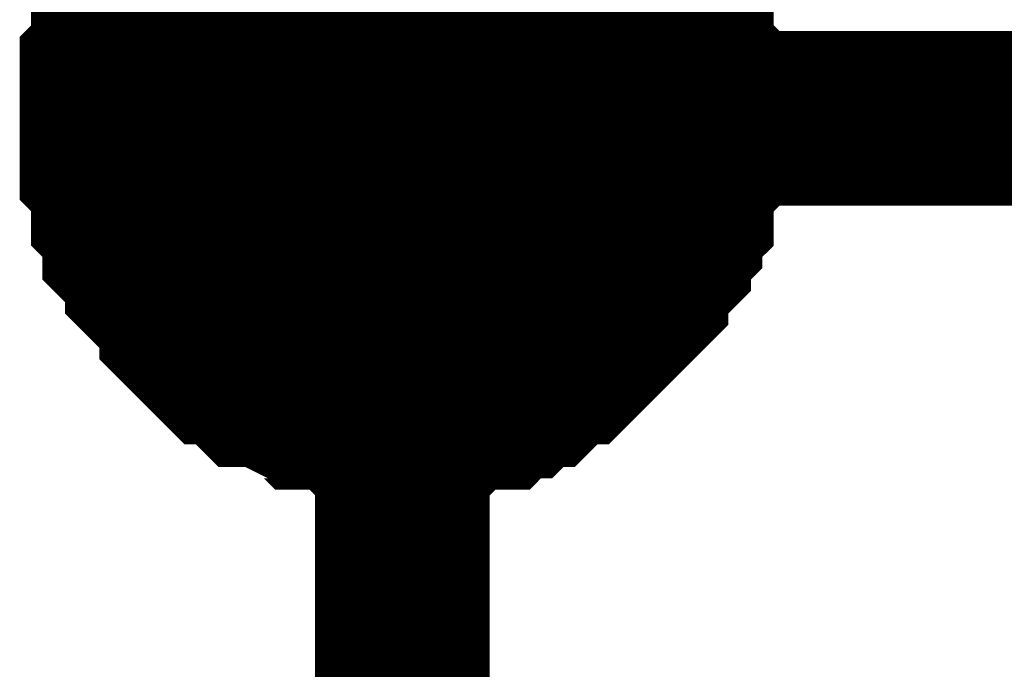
# Model space of a CAD drawing. Header units: inches. Extents: x 0 to 292, y 0 to 193.
# Tile 85 of 155: x 113.21 to 114.9, y 149.16 to 150.27. Entities that reach past the tile are written whole.
import ezdxf

# ---------------------------------------------------------------- set-up
doc = ezdxf.new("R2010")
doc.units = ezdxf.units.IN
doc.layers.add('Sheet', color=255, linetype='Continuous')

msp = doc.modelspace()

# ---------------------------------------------------------------- linework, layer by layer
at = {"layer": 'Sheet'}
for points in [[(113.8629, 144.819, 0.2997, 0.2997, 0), (113.8629, 150.1011, 0.2997, 0.2997, 0), (113.8629, 156.0848, 0.2997, 0.2997, 0), (133.0933, 156.0848, 0.2997, 0.2997, 0)], [(113.3563, 150.1011, 0.2997, 0.2997, 0), (113.3563, 150.1206, 0.2997, 0.2997, 0), (113.3563, 150.1595, 0.2997, 0.2997, 0), (113.3563, 150.179, 0.2997, 0.2997, 0), (113.3758, 150.1985, 0.2997, 0.2997, 0), (113.3758, 150.2375, 0.2997, 0.2997, 0), (113.3758, 150.257, 0.2997, 0.2997, 0), (113.3953, 150.2765, 0.2997, 0.2997, 0), (113.3953, 150.296, 0.2997, 0.2997, 0), (113.3953, 150.335, 0.2997, 0.2997, 0), (113.4148, 150.3545, 0.2997, 0.2997, 0), (113.4342, 150.3739, 0.2997, 0.2997, 0), (113.4342, 150.3934, 0.2997, 0.2997, 0), (113.4537, 150.4129, 0.2997, 0.2997, 0), (113.4732, 150.4324, 0.2997, 0.2997, 0)], [(113.3563, 150.1011, 0.2997, 0.2997, 0), (113.3563, 150.1206, 0.2997, 0.2997, 0), (113.3563, 150.1595, 0.2997, 0.2997, 0), (113.3563, 150.179, 0.2997, 0.2997, 0), (113.3758, 150.1985, 0.2997, 0.2997, 0), (113.3758, 150.2375, 0.2997, 0.2997, 0), (113.3758, 150.257, 0.2997, 0.2997, 0), (113.3953, 150.2765, 0.2997, 0.2997, 0), (113.3953, 150.296, 0.2997, 0.2997, 0), (113.3953, 150.335, 0.2997, 0.2997, 0), (113.4148, 150.3545, 0.2997, 0.2997, 0), (113.4342, 150.3739, 0.2997, 0.2997, 0), (113.4342, 150.3934, 0.2997, 0.2997, 0), (113.4537, 150.4129, 0.2997, 0.2997, 0), (113.4732, 150.4324, 0.2997, 0.2997, 0)], [(113.3563, 150.1011, 0.2997, 0.2997, 0), (113.3563, 150.1206, 0.2997, 0.2997, 0), (113.3563, 150.1595, 0.2997, 0.2997, 0), (113.3563, 150.179, 0.2997, 0.2997, 0), (113.3758, 150.1985, 0.2997, 0.2997, 0), (113.3758, 150.2375, 0.2997, 0.2997, 0), (113.3758, 150.257, 0.2997, 0.2997, 0), (113.3953, 150.2765, 0.2997, 0.2997, 0), (113.3953, 150.296, 0.2997, 0.2997, 0), (113.3953, 150.335, 0.2997, 0.2997, 0), (113.4148, 150.3545, 0.2997, 0.2997, 0), (113.4342, 150.3739, 0.2997, 0.2997, 0), (113.4342, 150.3934, 0.2997, 0.2997, 0), (113.4537, 150.4129, 0.2997, 0.2997, 0), (113.4732, 150.4324, 0.2997, 0.2997, 0)], [(113.3563, 150.1011, 0.2997, 0.2997, 0), (113.3563, 150.1206, 0.2997, 0.2997, 0), (113.3563, 150.1595, 0.2997, 0.2997, 0), (113.3563, 150.179, 0.2997, 0.2997, 0), (113.3758, 150.1985, 0.2997, 0.2997, 0), (113.3758, 150.2375, 0.2997, 0.2997, 0), (113.3758, 150.257, 0.2997, 0.2997, 0), (113.3953, 150.2765, 0.2997, 0.2997, 0), (113.3953, 150.296, 0.2997, 0.2997, 0), (113.3953, 150.335, 0.2997, 0.2997, 0), (113.4148, 150.3545, 0.2997, 0.2997, 0), (113.4342, 150.3739, 0.2997, 0.2997, 0), (113.4342, 150.3934, 0.2997, 0.2997, 0), (113.4537, 150.4129, 0.2997, 0.2997, 0), (113.4732, 150.4324, 0.2997, 0.2997, 0)], [(114.2526, 150.4324, 0.2997, 0.2997, 0), (114.272, 150.4129, 0.2997, 0.2997, 0), (114.272, 150.3934, 0.2997, 0.2997, 0), (114.2915, 150.3739, 0.2997, 0.2997, 0), (114.311, 150.3545, 0.2997, 0.2997, 0), (114.311, 150.335, 0.2997, 0.2997, 0), (114.3305, 150.296, 0.2997, 0.2997, 0), (114.3305, 150.2765, 0.2997, 0.2997, 0), (114.35, 150.257, 0.2997, 0.2997, 0), (114.35, 150.2375, 0.2997, 0.2997, 0), (114.35, 150.1985, 0.2997, 0.2997, 0), (114.3695, 150.179, 0.2997, 0.2997, 0), (114.3695, 150.1595, 0.2997, 0.2997, 0), (114.3695, 150.1206, 0.2997, 0.2997, 0), (114.3695, 150.1011, 0.2997, 0.2997, 0)], [(114.2526, 150.4324, 0.2997, 0.2997, 0), (114.272, 150.4129, 0.2997, 0.2997, 0), (114.272, 150.3934, 0.2997, 0.2997, 0), (114.2915, 150.3739, 0.2997, 0.2997, 0), (114.311, 150.3545, 0.2997, 0.2997, 0), (114.311, 150.335, 0.2997, 0.2997, 0), (114.3305, 150.296, 0.2997, 0.2997, 0), (114.3305, 150.2765, 0.2997, 0.2997, 0), (114.35, 150.257, 0.2997, 0.2997, 0), (114.35, 150.2375, 0.2997, 0.2997, 0), (114.35, 150.1985, 0.2997, 0.2997, 0), (114.3695, 150.179, 0.2997, 0.2997, 0), (114.3695, 150.1595, 0.2997, 0.2997, 0), (114.3695, 150.1206, 0.2997, 0.2997, 0), (114.3695, 150.1011, 0.2997, 0.2997, 0)], [(114.2526, 150.4324, 0.2997, 0.2997, 0), (114.272, 150.4129, 0.2997, 0.2997, 0), (114.272, 150.3934, 0.2997, 0.2997, 0), (114.2915, 150.3739, 0.2997, 0.2997, 0), (114.311, 150.3545, 0.2997, 0.2997, 0), (114.311, 150.335, 0.2997, 0.2997, 0), (114.3305, 150.296, 0.2997, 0.2997, 0), (114.3305, 150.2765, 0.2997, 0.2997, 0), (114.35, 150.257, 0.2997, 0.2997, 0), (114.35, 150.2375, 0.2997, 0.2997, 0), (114.35, 150.1985, 0.2997, 0.2997, 0), (114.3695, 150.179, 0.2997, 0.2997, 0), (114.3695, 150.1595, 0.2997, 0.2997, 0), (114.3695, 150.1206, 0.2997, 0.2997, 0), (114.3695, 150.1011, 0.2997, 0.2997, 0)], [(114.2526, 150.4324, 0.2997, 0.2997, 0), (114.272, 150.4129, 0.2997, 0.2997, 0), (114.272, 150.3934, 0.2997, 0.2997, 0), (114.2915, 150.3739, 0.2997, 0.2997, 0), (114.311, 150.3545, 0.2997, 0.2997, 0), (114.311, 150.335, 0.2997, 0.2997, 0), (114.3305, 150.296, 0.2997, 0.2997, 0), (114.3305, 150.2765, 0.2997, 0.2997, 0), (114.35, 150.257, 0.2997, 0.2997, 0), (114.35, 150.2375, 0.2997, 0.2997, 0), (114.35, 150.1985, 0.2997, 0.2997, 0), (114.3695, 150.179, 0.2997, 0.2997, 0), (114.3695, 150.1595, 0.2997, 0.2997, 0), (114.3695, 150.1206, 0.2997, 0.2997, 0), (114.3695, 150.1011, 0.2997, 0.2997, 0)], [(113.3563, 150.1011, 0.0991, 0.0991, 0), (113.3563, 150.1206, 0.0991, 0.0991, 0), (113.3563, 150.1595, 0.0991, 0.0991, 0), (113.3563, 150.179, 0.0991, 0.0991, 0), (113.3758, 150.1985, 0.0991, 0.0991, 0), (113.3758, 150.2375, 0.0991, 0.0991, 0), (113.3758, 150.257, 0.0991, 0.0991, 0), (113.3953, 150.2765, 0.0991, 0.0991, 0), (113.3953, 150.296, 0.0991, 0.0991, 0), (113.3953, 150.335, 0.0991, 0.0991, 0)], [(113.3563, 150.1011, 0.0991, 0.0991, 0), (113.3563, 150.1206, 0.0991, 0.0991, 0), (113.3563, 150.1595, 0.0991, 0.0991, 0), (113.3563, 150.179, 0.0991, 0.0991, 0), (113.3758, 150.1985, 0.0991, 0.0991, 0), (113.3758, 150.2375, 0.0991, 0.0991, 0), (113.3758, 150.257, 0.0991, 0.0991, 0), (113.3953, 150.2765, 0.0991, 0.0991, 0), (113.3953, 150.296, 0.0991, 0.0991, 0), (113.3953, 150.335, 0.0991, 0.0991, 0)], [(113.3563, 150.1011, 0.0991, 0.0991, 0), (113.3563, 150.1206, 0.0991, 0.0991, 0), (113.3563, 150.1595, 0.0991, 0.0991, 0), (113.3563, 150.179, 0.0991, 0.0991, 0), (113.3758, 150.1985, 0.0991, 0.0991, 0), (113.3758, 150.2375, 0.0991, 0.0991, 0), (113.3758, 150.257, 0.0991, 0.0991, 0), (113.3953, 150.2765, 0.0991, 0.0991, 0), (113.3953, 150.296, 0.0991, 0.0991, 0), (113.3953, 150.335, 0.0991, 0.0991, 0)], [(113.3563, 150.1011, 0.0991, 0.0991, 0), (113.3563, 150.1206, 0.0991, 0.0991, 0), (113.3563, 150.1595, 0.0991, 0.0991, 0), (113.3563, 150.179, 0.0991, 0.0991, 0), (113.3758, 150.1985, 0.0991, 0.0991, 0), (113.3758, 150.2375, 0.0991, 0.0991, 0), (113.3758, 150.257, 0.0991, 0.0991, 0), (113.3953, 150.2765, 0.0991, 0.0991, 0), (113.3953, 150.296, 0.0991, 0.0991, 0), (113.3953, 150.335, 0.0991, 0.0991, 0)], [(114.311, 150.335, 0.0991, 0.0991, 0), (114.3305, 150.296, 0.0991, 0.0991, 0), (114.3305, 150.2765, 0.0991, 0.0991, 0), (114.35, 150.257, 0.0991, 0.0991, 0), (114.35, 150.2375, 0.0991, 0.0991, 0), (114.35, 150.1985, 0.0991, 0.0991, 0), (114.3695, 150.179, 0.0991, 0.0991, 0), (114.3695, 150.1595, 0.0991, 0.0991, 0), (114.3695, 150.1206, 0.0991, 0.0991, 0), (114.3695, 150.1011, 0.0991, 0.0991, 0)], [(114.311, 150.335, 0.0991, 0.0991, 0), (114.3305, 150.296, 0.0991, 0.0991, 0), (114.3305, 150.2765, 0.0991, 0.0991, 0), (114.35, 150.257, 0.0991, 0.0991, 0), (114.35, 150.2375, 0.0991, 0.0991, 0), (114.35, 150.1985, 0.0991, 0.0991, 0), (114.3695, 150.179, 0.0991, 0.0991, 0), (114.3695, 150.1595, 0.0991, 0.0991, 0), (114.3695, 150.1206, 0.0991, 0.0991, 0), (114.3695, 150.1011, 0.0991, 0.0991, 0)], [(114.311, 150.335, 0.0991, 0.0991, 0), (114.3305, 150.296, 0.0991, 0.0991, 0), (114.3305, 150.2765, 0.0991, 0.0991, 0), (114.35, 150.257, 0.0991, 0.0991, 0), (114.35, 150.2375, 0.0991, 0.0991, 0), (114.35, 150.1985, 0.0991, 0.0991, 0), (114.3695, 150.179, 0.0991, 0.0991, 0), (114.3695, 150.1595, 0.0991, 0.0991, 0), (114.3695, 150.1206, 0.0991, 0.0991, 0), (114.3695, 150.1011, 0.0991, 0.0991, 0)], [(114.311, 150.335, 0.0991, 0.0991, 0), (114.3305, 150.296, 0.0991, 0.0991, 0), (114.3305, 150.2765, 0.0991, 0.0991, 0), (114.35, 150.257, 0.0991, 0.0991, 0), (114.35, 150.2375, 0.0991, 0.0991, 0), (114.35, 150.1985, 0.0991, 0.0991, 0), (114.3695, 150.179, 0.0991, 0.0991, 0), (114.3695, 150.1595, 0.0991, 0.0991, 0), (114.3695, 150.1206, 0.0991, 0.0991, 0), (114.3695, 150.1011, 0.0991, 0.0991, 0)], [(113.8629, 149.5943, 0.2997, 0.2997, 0), (113.8434, 149.5943, 0.2997, 0.2997, 0), (113.8044, 149.5943, 0.2997, 0.2997, 0), (113.785, 149.5943, 0.2997, 0.2997, 0), (113.7655, 149.6138, 0.2997, 0.2997, 0), (113.7265, 149.6138, 0.2997, 0.2997, 0), (113.707, 149.6138, 0.2997, 0.2997, 0), (113.6875, 149.6333, 0.2997, 0.2997, 0), (113.668, 149.6333, 0.2997, 0.2997, 0), (113.6291, 149.6528, 0.2997, 0.2997, 0), (113.6096, 149.6528, 0.2997, 0.2997, 0), (113.5901, 149.6723, 0.2997, 0.2997, 0), (113.5706, 149.6918, 0.2997, 0.2997, 0), (113.5511, 149.6918, 0.2997, 0.2997, 0), (113.5317, 149.7113, 0.2997, 0.2997, 0), (113.5122, 149.7307, 0.2997, 0.2997, 0), (113.4927, 149.7502, 0.2997, 0.2997, 0), (113.4927, 149.7697, 0.2997, 0.2997, 0), (113.4732, 149.7892, 0.2997, 0.2997, 0), (113.4537, 149.8087, 0.2997, 0.2997, 0), (113.4342, 149.8282, 0.2997, 0.2997, 0), (113.4342, 149.8477, 0.2997, 0.2997, 0), (113.4148, 149.8672, 0.2997, 0.2997, 0), (113.3953, 149.8867, 0.2997, 0.2997, 0), (113.3953, 149.9062, 0.2997, 0.2997, 0), (113.3953, 149.9257, 0.2997, 0.2997, 0), (113.3758, 149.9451, 0.2997, 0.2997, 0), (113.3758, 149.9841, 0.2997, 0.2997, 0), (113.3758, 150.0036, 0.2997, 0.2997, 0), (113.3563, 150.0231, 0.2997, 0.2997, 0), (113.3563, 150.0426, 0.2997, 0.2997, 0), (113.3563, 150.0816, 0.2997, 0.2997, 0), (113.3563, 150.1011, 0.2997, 0.2997, 0)], [(113.3563, 150.1011, 0.2997, 0.2997, 0), (113.3563, 150.1011, 0.2997, 0.2997, 0)], [(113.8629, 149.5943, 0.2997, 0.2997, 0), (113.8434, 149.5943, 0.2997, 0.2997, 0), (113.8044, 149.5943, 0.2997, 0.2997, 0), (113.785, 149.5943, 0.2997, 0.2997, 0), (113.7655, 149.6138, 0.2997, 0.2997, 0), (113.7265, 149.6138, 0.2997, 0.2997, 0), (113.707, 149.6138, 0.2997, 0.2997, 0), (113.6875, 149.6333, 0.2997, 0.2997, 0), (113.668, 149.6333, 0.2997, 0.2997, 0), (113.6291, 149.6528, 0.2997, 0.2997, 0), (113.6096, 149.6528, 0.2997, 0.2997, 0), (113.5901, 149.6723, 0.2997, 0.2997, 0), (113.5706, 149.6918, 0.2997, 0.2997, 0), (113.5511, 149.6918, 0.2997, 0.2997, 0), (113.5317, 149.7113, 0.2997, 0.2997, 0), (113.5122, 149.7307, 0.2997, 0.2997, 0), (113.4927, 149.7502, 0.2997, 0.2997, 0), (113.4927, 149.7697, 0.2997, 0.2997, 0), (113.4732, 149.7892, 0.2997, 0.2997, 0), (113.4537, 149.8087, 0.2997, 0.2997, 0), (113.4342, 149.8282, 0.2997, 0.2997, 0), (113.4342, 149.8477, 0.2997, 0.2997, 0), (113.4148, 149.8672, 0.2997, 0.2997, 0), (113.3953, 149.8867, 0.2997, 0.2997, 0), (113.3953, 149.9062, 0.2997, 0.2997, 0), (113.3953, 149.9257, 0.2997, 0.2997, 0), (113.3758, 149.9451, 0.2997, 0.2997, 0), (113.3758, 149.9841, 0.2997, 0.2997, 0), (113.3758, 150.0036, 0.2997, 0.2997, 0), (113.3563, 150.0231, 0.2997, 0.2997, 0), (113.3563, 150.0426, 0.2997, 0.2997, 0), (113.3563, 150.0816, 0.2997, 0.2997, 0), (113.3563, 150.1011, 0.2997, 0.2997, 0)], [(113.3563, 150.1011, 0.2997, 0.2997, 0), (113.3563, 150.1011, 0.2997, 0.2997, 0)], [(113.8629, 149.5943, 0.2997, 0.2997, 0), (113.8434, 149.5943, 0.2997, 0.2997, 0), (113.8044, 149.5943, 0.2997, 0.2997, 0), (113.785, 149.5943, 0.2997, 0.2997, 0), (113.7655, 149.6138, 0.2997, 0.2997, 0), (113.7265, 149.6138, 0.2997, 0.2997, 0), (113.707, 149.6138, 0.2997, 0.2997, 0), (113.6875, 149.6333, 0.2997, 0.2997, 0), (113.668, 149.6333, 0.2997, 0.2997, 0), (113.6291, 149.6528, 0.2997, 0.2997, 0), (113.6096, 149.6528, 0.2997, 0.2997, 0), (113.5901, 149.6723, 0.2997, 0.2997, 0), (113.5706, 149.6918, 0.2997, 0.2997, 0), (113.5511, 149.6918, 0.2997, 0.2997, 0), (113.5317, 149.7113, 0.2997, 0.2997, 0), (113.5122, 149.7307, 0.2997, 0.2997, 0), (113.4927, 149.7502, 0.2997, 0.2997, 0), (113.4927, 149.7697, 0.2997, 0.2997, 0), (113.4732, 149.7892, 0.2997, 0.2997, 0), (113.4537, 149.8087, 0.2997, 0.2997, 0), (113.4342, 149.8282, 0.2997, 0.2997, 0), (113.4342, 149.8477, 0.2997, 0.2997, 0), (113.4148, 149.8672, 0.2997, 0.2997, 0), (113.3953, 149.8867, 0.2997, 0.2997, 0), (113.3953, 149.9062, 0.2997, 0.2997, 0), (113.3953, 149.9257, 0.2997, 0.2997, 0), (113.3758, 149.9451, 0.2997, 0.2997, 0), (113.3758, 149.9841, 0.2997, 0.2997, 0), (113.3758, 150.0036, 0.2997, 0.2997, 0), (113.3563, 150.0231, 0.2997, 0.2997, 0), (113.3563, 150.0426, 0.2997, 0.2997, 0), (113.3563, 150.0816, 0.2997, 0.2997, 0), (113.3563, 150.1011, 0.2997, 0.2997, 0)], [(113.3563, 150.1011, 0.2997, 0.2997, 0), (113.3563, 150.1011, 0.2997, 0.2997, 0)], [(113.8629, 149.5943, 0.2997, 0.2997, 0), (113.8434, 149.5943, 0.2997, 0.2997, 0), (113.8044, 149.5943, 0.2997, 0.2997, 0), (113.785, 149.5943, 0.2997, 0.2997, 0), (113.7655, 149.6138, 0.2997, 0.2997, 0), (113.7265, 149.6138, 0.2997, 0.2997, 0), (113.707, 149.6138, 0.2997, 0.2997, 0), (113.6875, 149.6333, 0.2997, 0.2997, 0), (113.668, 149.6333, 0.2997, 0.2997, 0), (113.6291, 149.6528, 0.2997, 0.2997, 0), (113.6096, 149.6528, 0.2997, 0.2997, 0), (113.5901, 149.6723, 0.2997, 0.2997, 0), (113.5706, 149.6918, 0.2997, 0.2997, 0), (113.5511, 149.6918, 0.2997, 0.2997, 0), (113.5317, 149.7113, 0.2997, 0.2997, 0), (113.5122, 149.7307, 0.2997, 0.2997, 0), (113.4927, 149.7502, 0.2997, 0.2997, 0), (113.4927, 149.7697, 0.2997, 0.2997, 0), (113.4732, 149.7892, 0.2997, 0.2997, 0), (113.4537, 149.8087, 0.2997, 0.2997, 0), (113.4342, 149.8282, 0.2997, 0.2997, 0), (113.4342, 149.8477, 0.2997, 0.2997, 0), (113.4148, 149.8672, 0.2997, 0.2997, 0), (113.3953, 149.8867, 0.2997, 0.2997, 0), (113.3953, 149.9062, 0.2997, 0.2997, 0), (113.3953, 149.9257, 0.2997, 0.2997, 0), (113.3758, 149.9451, 0.2997, 0.2997, 0), (113.3758, 149.9841, 0.2997, 0.2997, 0), (113.3758, 150.0036, 0.2997, 0.2997, 0), (113.3563, 150.0231, 0.2997, 0.2997, 0), (113.3563, 150.0426, 0.2997, 0.2997, 0), (113.3563, 150.0816, 0.2997, 0.2997, 0), (113.3563, 150.1011, 0.2997, 0.2997, 0)], [(113.3563, 150.1011, 0.2997, 0.2997, 0), (113.3563, 150.1011, 0.2997, 0.2997, 0)], [(114.3695, 150.1011, 0.2997, 0.2997, 0), (114.3695, 150.0816, 0.2997, 0.2997, 0), (114.3695, 150.0426, 0.2997, 0.2997, 0), (114.3695, 150.0231, 0.2997, 0.2997, 0), (114.35, 150.0036, 0.2997, 0.2997, 0), (114.35, 149.9841, 0.2997, 0.2997, 0), (114.35, 149.9451, 0.2997, 0.2997, 0), (114.3305, 149.9257, 0.2997, 0.2997, 0), (114.3305, 149.9062, 0.2997, 0.2997, 0), (114.311, 149.8867, 0.2997, 0.2997, 0), (114.311, 149.8672, 0.2997, 0.2997, 0), (114.2915, 149.8477, 0.2997, 0.2997, 0), (114.272, 149.8282, 0.2997, 0.2997, 0), (114.272, 149.8087, 0.2997, 0.2997, 0), (114.2526, 149.7892, 0.2997, 0.2997, 0), (114.2331, 149.7697, 0.2997, 0.2997, 0), (114.2136, 149.7502, 0.2997, 0.2997, 0), (114.1941, 149.7307, 0.2997, 0.2997, 0), (114.1746, 149.7113, 0.2997, 0.2997, 0), (114.1551, 149.6918, 0.2997, 0.2997, 0), (114.1357, 149.6918, 0.2997, 0.2997, 0), (114.1162, 149.6723, 0.2997, 0.2997, 0), (114.0967, 149.6528, 0.2997, 0.2997, 0), (114.0772, 149.6528, 0.2997, 0.2997, 0), (114.0577, 149.6333, 0.2997, 0.2997, 0), (114.0382, 149.6333, 0.2997, 0.2997, 0), (114.0188, 149.6138, 0.2997, 0.2997, 0), (113.9798, 149.6138, 0.2997, 0.2997, 0), (113.9603, 149.6138, 0.2997, 0.2997, 0), (113.9408, 149.5943, 0.2997, 0.2997, 0), (113.9213, 149.5943, 0.2997, 0.2997, 0), (113.8824, 149.5943, 0.2997, 0.2997, 0), (113.8629, 149.5943, 0.2997, 0.2997, 0)], [(121.9291, 150.1011, 0.2997, 0.2997, 0), (113.8629, 150.1011, 0.2997, 0.2997, 0)], [(114.3695, 150.1011, 0.2997, 0.2997, 0), (114.3695, 150.0816, 0.2997, 0.2997, 0), (114.3695, 150.0426, 0.2997, 0.2997, 0), (114.3695, 150.0231, 0.2997, 0.2997, 0), (114.35, 150.0036, 0.2997, 0.2997, 0), (114.35, 149.9841, 0.2997, 0.2997, 0), (114.35, 149.9451, 0.2997, 0.2997, 0), (114.3305, 149.9257, 0.2997, 0.2997, 0), (114.3305, 149.9062, 0.2997, 0.2997, 0), (114.311, 149.8867, 0.2997, 0.2997, 0), (114.311, 149.8672, 0.2997, 0.2997, 0), (114.2915, 149.8477, 0.2997, 0.2997, 0), (114.272, 149.8282, 0.2997, 0.2997, 0), (114.272, 149.8087, 0.2997, 0.2997, 0), (114.2526, 149.7892, 0.2997, 0.2997, 0), (114.2331, 149.7697, 0.2997, 0.2997, 0), (114.2136, 149.7502, 0.2997, 0.2997, 0), (114.1941, 149.7307, 0.2997, 0.2997, 0), (114.1746, 149.7113, 0.2997, 0.2997, 0), (114.1551, 149.6918, 0.2997, 0.2997, 0), (114.1357, 149.6918, 0.2997, 0.2997, 0), (114.1162, 149.6723, 0.2997, 0.2997, 0), (114.0967, 149.6528, 0.2997, 0.2997, 0), (114.0772, 149.6528, 0.2997, 0.2997, 0), (114.0577, 149.6333, 0.2997, 0.2997, 0), (114.0382, 149.6333, 0.2997, 0.2997, 0), (114.0188, 149.6138, 0.2997, 0.2997, 0), (113.9798, 149.6138, 0.2997, 0.2997, 0), (113.9603, 149.6138, 0.2997, 0.2997, 0), (113.9408, 149.5943, 0.2997, 0.2997, 0), (113.9213, 149.5943, 0.2997, 0.2997, 0), (113.8824, 149.5943, 0.2997, 0.2997, 0), (113.8629, 149.5943, 0.2997, 0.2997, 0)], [(114.3695, 150.1011, 0.2997, 0.2997, 0), (114.3695, 150.0816, 0.2997, 0.2997, 0), (114.3695, 150.0426, 0.2997, 0.2997, 0), (114.3695, 150.0231, 0.2997, 0.2997, 0), (114.35, 150.0036, 0.2997, 0.2997, 0), (114.35, 149.9841, 0.2997, 0.2997, 0), (114.35, 149.9451, 0.2997, 0.2997, 0), (114.3305, 149.9257, 0.2997, 0.2997, 0), (114.3305, 149.9062, 0.2997, 0.2997, 0), (114.311, 149.8867, 0.2997, 0.2997, 0), (114.311, 149.8672, 0.2997, 0.2997, 0), (114.2915, 149.8477, 0.2997, 0.2997, 0), (114.272, 149.8282, 0.2997, 0.2997, 0), (114.272, 149.8087, 0.2997, 0.2997, 0), (114.2526, 149.7892, 0.2997, 0.2997, 0), (114.2331, 149.7697, 0.2997, 0.2997, 0), (114.2136, 149.7502, 0.2997, 0.2997, 0), (114.1941, 149.7307, 0.2997, 0.2997, 0), (114.1746, 149.7113, 0.2997, 0.2997, 0), (114.1551, 149.6918, 0.2997, 0.2997, 0), (114.1357, 149.6918, 0.2997, 0.2997, 0), (114.1162, 149.6723, 0.2997, 0.2997, 0), (114.0967, 149.6528, 0.2997, 0.2997, 0), (114.0772, 149.6528, 0.2997, 0.2997, 0), (114.0577, 149.6333, 0.2997, 0.2997, 0), (114.0382, 149.6333, 0.2997, 0.2997, 0), (114.0188, 149.6138, 0.2997, 0.2997, 0), (113.9798, 149.6138, 0.2997, 0.2997, 0), (113.9603, 149.6138, 0.2997, 0.2997, 0), (113.9408, 149.5943, 0.2997, 0.2997, 0), (113.9213, 149.5943, 0.2997, 0.2997, 0), (113.8824, 149.5943, 0.2997, 0.2997, 0), (113.8629, 149.5943, 0.2997, 0.2997, 0)], [(114.3695, 150.1011, 0.2997, 0.2997, 0), (114.3695, 150.0816, 0.2997, 0.2997, 0), (114.3695, 150.0426, 0.2997, 0.2997, 0), (114.3695, 150.0231, 0.2997, 0.2997, 0), (114.35, 150.0036, 0.2997, 0.2997, 0), (114.35, 149.9841, 0.2997, 0.2997, 0), (114.35, 149.9451, 0.2997, 0.2997, 0), (114.3305, 149.9257, 0.2997, 0.2997, 0), (114.3305, 149.9062, 0.2997, 0.2997, 0), (114.311, 149.8867, 0.2997, 0.2997, 0), (114.311, 149.8672, 0.2997, 0.2997, 0), (114.2915, 149.8477, 0.2997, 0.2997, 0), (114.272, 149.8282, 0.2997, 0.2997, 0), (114.272, 149.8087, 0.2997, 0.2997, 0), (114.2526, 149.7892, 0.2997, 0.2997, 0), (114.2331, 149.7697, 0.2997, 0.2997, 0), (114.2136, 149.7502, 0.2997, 0.2997, 0), (114.1941, 149.7307, 0.2997, 0.2997, 0), (114.1746, 149.7113, 0.2997, 0.2997, 0), (114.1551, 149.6918, 0.2997, 0.2997, 0), (114.1357, 149.6918, 0.2997, 0.2997, 0), (114.1162, 149.6723, 0.2997, 0.2997, 0), (114.0967, 149.6528, 0.2997, 0.2997, 0), (114.0772, 149.6528, 0.2997, 0.2997, 0), (114.0577, 149.6333, 0.2997, 0.2997, 0), (114.0382, 149.6333, 0.2997, 0.2997, 0), (114.0188, 149.6138, 0.2997, 0.2997, 0), (113.9798, 149.6138, 0.2997, 0.2997, 0), (113.9603, 149.6138, 0.2997, 0.2997, 0), (113.9408, 149.5943, 0.2997, 0.2997, 0), (113.9213, 149.5943, 0.2997, 0.2997, 0), (113.8824, 149.5943, 0.2997, 0.2997, 0), (113.8629, 149.5943, 0.2997, 0.2997, 0)], [(114.3695, 150.1011, 0.2997, 0.2997, 0), (114.3695, 150.1011, 0.2997, 0.2997, 0), (114.3695, 150.1011, 0.2997, 0.2997, 0), (114.3695, 150.1011, 0.2997, 0.2997, 0), (114.3695, 150.1011, 0.2997, 0.2997, 0), (114.3695, 150.1011, 0.2997, 0.2997, 0), (114.3695, 150.1011, 0.2997, 0.2997, 0), (114.3695, 150.1011, 0.2997, 0.2997, 0), (114.3695, 150.1011, 0.2997, 0.2997, 0), (114.3695, 150.1011, 0.2997, 0.2997, 0), (114.3695, 150.1011, 0.2997, 0.2997, 0), (114.3695, 150.1011, 0.2997, 0.2997, 0), (114.3695, 150.1011, 0.2997, 0.2997, 0), (114.3695, 150.1011, 0.2997, 0.2997, 0), (114.3695, 150.1011, 0.2997, 0.2997, 0), (114.3695, 150.1011, 0.2997, 0.2997, 0), (114.3695, 150.1011, 0.2997, 0.2997, 0), (114.3695, 150.1011, 0.2997, 0.2997, 0), (114.3695, 150.1011, 0.2997, 0.2997, 0), (114.3695, 150.1011, 0.2997, 0.2997, 0), (114.3695, 150.1011, 0.2997, 0.2997, 0), (114.3695, 150.1011, 0.2997, 0.2997, 0), (114.3695, 150.1011, 0.2997, 0.2997, 0), (114.3695, 150.1011, 0.2997, 0.2997, 0), (114.3695, 150.1011, 0.2997, 0.2997, 0), (114.3695, 150.1011, 0.2997, 0.2997, 0), (114.3695, 150.1011, 0.2997, 0.2997, 0), (114.3695, 150.1011, 0.2997, 0.2997, 0), (114.3695, 150.1011, 0.2997, 0.2997, 0), (114.3695, 150.1011, 0.2997, 0.2997, 0), (114.3695, 150.1011, 0.2997, 0.2997, 0), (114.3695, 150.1011, 0.2997, 0.2997, 0), (114.3695, 150.1011, 0.2997, 0.2997, 0)], [(114.3695, 150.1011, 0.2997, 0.2997, 0), (114.3695, 150.1011, 0.2997, 0.2997, 0)], [(114.3695, 150.1011, 0.2997, 0.2997, 0), (114.3695, 150.1011, 0.2997, 0.2997, 0), (114.3695, 150.1011, 0.2997, 0.2997, 0), (114.3695, 150.1011, 0.2997, 0.2997, 0), (114.3695, 150.1011, 0.2997, 0.2997, 0), (114.3695, 150.1011, 0.2997, 0.2997, 0), (114.3695, 150.1011, 0.2997, 0.2997, 0), (114.3695, 150.1011, 0.2997, 0.2997, 0), (114.3695, 150.1011, 0.2997, 0.2997, 0), (114.3695, 150.1011, 0.2997, 0.2997, 0), (114.3695, 150.1011, 0.2997, 0.2997, 0), (114.3695, 150.1011, 0.2997, 0.2997, 0), (114.3695, 150.1011, 0.2997, 0.2997, 0), (114.3695, 150.1011, 0.2997, 0.2997, 0), (114.3695, 150.1011, 0.2997, 0.2997, 0), (114.3695, 150.1011, 0.2997, 0.2997, 0), (114.3695, 150.1011, 0.2997, 0.2997, 0), (114.3695, 150.1011, 0.2997, 0.2997, 0), (114.3695, 150.1011, 0.2997, 0.2997, 0), (114.3695, 150.1011, 0.2997, 0.2997, 0), (114.3695, 150.1011, 0.2997, 0.2997, 0), (114.3695, 150.1011, 0.2997, 0.2997, 0), (114.3695, 150.1011, 0.2997, 0.2997, 0), (114.3695, 150.1011, 0.2997, 0.2997, 0), (114.3695, 150.1011, 0.2997, 0.2997, 0), (114.3695, 150.1011, 0.2997, 0.2997, 0), (114.3695, 150.1011, 0.2997, 0.2997, 0), (114.3695, 150.1011, 0.2997, 0.2997, 0), (114.3695, 150.1011, 0.2997, 0.2997, 0), (114.3695, 150.1011, 0.2997, 0.2997, 0), (114.3695, 150.1011, 0.2997, 0.2997, 0), (114.3695, 150.1011, 0.2997, 0.2997, 0), (114.3695, 150.1011, 0.2997, 0.2997, 0)], [(114.3695, 150.1011, 0.2997, 0.2997, 0), (114.3695, 150.1011, 0.2997, 0.2997, 0)], [(114.3695, 150.1011, 0.2997, 0.2997, 0), (114.3695, 150.1011, 0.2997, 0.2997, 0), (114.3695, 150.1011, 0.2997, 0.2997, 0), (114.3695, 150.1011, 0.2997, 0.2997, 0), (114.3695, 150.1011, 0.2997, 0.2997, 0), (114.3695, 150.1011, 0.2997, 0.2997, 0), (114.3695, 150.1011, 0.2997, 0.2997, 0), (114.3695, 150.1011, 0.2997, 0.2997, 0), (114.3695, 150.1011, 0.2997, 0.2997, 0), (114.3695, 150.1011, 0.2997, 0.2997, 0), (114.3695, 150.1011, 0.2997, 0.2997, 0), (114.3695, 150.1011, 0.2997, 0.2997, 0), (114.3695, 150.1011, 0.2997, 0.2997, 0), (114.3695, 150.1011, 0.2997, 0.2997, 0), (114.3695, 150.1011, 0.2997, 0.2997, 0), (114.3695, 150.1011, 0.2997, 0.2997, 0), (114.3695, 150.1011, 0.2997, 0.2997, 0), (114.3695, 150.1011, 0.2997, 0.2997, 0), (114.3695, 150.1011, 0.2997, 0.2997, 0), (114.3695, 150.1011, 0.2997, 0.2997, 0), (114.3695, 150.1011, 0.2997, 0.2997, 0), (114.3695, 150.1011, 0.2997, 0.2997, 0), (114.3695, 150.1011, 0.2997, 0.2997, 0), (114.3695, 150.1011, 0.2997, 0.2997, 0), (114.3695, 150.1011, 0.2997, 0.2997, 0), (114.3695, 150.1011, 0.2997, 0.2997, 0), (114.3695, 150.1011, 0.2997, 0.2997, 0), (114.3695, 150.1011, 0.2997, 0.2997, 0), (114.3695, 150.1011, 0.2997, 0.2997, 0), (114.3695, 150.1011, 0.2997, 0.2997, 0), (114.3695, 150.1011, 0.2997, 0.2997, 0), (114.3695, 150.1011, 0.2997, 0.2997, 0), (114.3695, 150.1011, 0.2997, 0.2997, 0)], [(114.3695, 150.1011, 0.2997, 0.2997, 0), (114.3695, 150.1011, 0.2997, 0.2997, 0)], [(114.3695, 150.1011, 0.2997, 0.2997, 0), (114.3695, 150.1011, 0.2997, 0.2997, 0), (114.3695, 150.1011, 0.2997, 0.2997, 0), (114.3695, 150.1011, 0.2997, 0.2997, 0), (114.3695, 150.1011, 0.2997, 0.2997, 0), (114.3695, 150.1011, 0.2997, 0.2997, 0), (114.3695, 150.1011, 0.2997, 0.2997, 0), (114.3695, 150.1011, 0.2997, 0.2997, 0), (114.3695, 150.1011, 0.2997, 0.2997, 0), (114.3695, 150.1011, 0.2997, 0.2997, 0), (114.3695, 150.1011, 0.2997, 0.2997, 0), (114.3695, 150.1011, 0.2997, 0.2997, 0), (114.3695, 150.1011, 0.2997, 0.2997, 0), (114.3695, 150.1011, 0.2997, 0.2997, 0), (114.3695, 150.1011, 0.2997, 0.2997, 0), (114.3695, 150.1011, 0.2997, 0.2997, 0), (114.3695, 150.1011, 0.2997, 0.2997, 0), (114.3695, 150.1011, 0.2997, 0.2997, 0), (114.3695, 150.1011, 0.2997, 0.2997, 0), (114.3695, 150.1011, 0.2997, 0.2997, 0), (114.3695, 150.1011, 0.2997, 0.2997, 0), (114.3695, 150.1011, 0.2997, 0.2997, 0), (114.3695, 150.1011, 0.2997, 0.2997, 0), (114.3695, 150.1011, 0.2997, 0.2997, 0), (114.3695, 150.1011, 0.2997, 0.2997, 0), (114.3695, 150.1011, 0.2997, 0.2997, 0), (114.3695, 150.1011, 0.2997, 0.2997, 0), (114.3695, 150.1011, 0.2997, 0.2997, 0), (114.3695, 150.1011, 0.2997, 0.2997, 0), (114.3695, 150.1011, 0.2997, 0.2997, 0), (114.3695, 150.1011, 0.2997, 0.2997, 0), (114.3695, 150.1011, 0.2997, 0.2997, 0), (114.3695, 150.1011, 0.2997, 0.2997, 0)], [(114.3695, 150.1011, 0.2997, 0.2997, 0), (114.3695, 150.1011, 0.2997, 0.2997, 0)], [(113.8629, 149.5943, 0.0991, 0.0991, 0), (113.8434, 149.5943, 0.0991, 0.0991, 0), (113.8044, 149.5943, 0.0991, 0.0991, 0), (113.785, 149.5943, 0.0991, 0.0991, 0), (113.7655, 149.6138, 0.0991, 0.0991, 0), (113.7265, 149.6138, 0.0991, 0.0991, 0), (113.707, 149.6138, 0.0991, 0.0991, 0), (113.6875, 149.6333, 0.0991, 0.0991, 0), (113.668, 149.6333, 0.0991, 0.0991, 0), (113.6291, 149.6528, 0.0991, 0.0991, 0), (113.6096, 149.6528, 0.0991, 0.0991, 0), (113.5901, 149.6723, 0.0991, 0.0991, 0), (113.5706, 149.6918, 0.0991, 0.0991, 0), (113.5511, 149.6918, 0.0991, 0.0991, 0), (113.5317, 149.7113, 0.0991, 0.0991, 0), (113.5122, 149.7307, 0.0991, 0.0991, 0), (113.4927, 149.7502, 0.0991, 0.0991, 0), (113.4927, 149.7697, 0.0991, 0.0991, 0), (113.4732, 149.7892, 0.0991, 0.0991, 0), (113.4537, 149.8087, 0.0991, 0.0991, 0), (113.4342, 149.8282, 0.0991, 0.0991, 0), (113.4342, 149.8477, 0.0991, 0.0991, 0), (113.4148, 149.8672, 0.0991, 0.0991, 0), (113.3953, 149.8867, 0.0991, 0.0991, 0), (113.3953, 149.9062, 0.0991, 0.0991, 0), (113.3953, 149.9257, 0.0991, 0.0991, 0), (113.3758, 149.9451, 0.0991, 0.0991, 0), (113.3758, 149.9841, 0.0991, 0.0991, 0), (113.3758, 150.0036, 0.0991, 0.0991, 0), (113.3563, 150.0231, 0.0991, 0.0991, 0), (113.3563, 150.0426, 0.0991, 0.0991, 0), (113.3563, 150.0816, 0.0991, 0.0991, 0), (113.3563, 150.1011, 0.0991, 0.0991, 0)], [(113.3563, 150.1011, 0.0991, 0.0991, 0), (113.3563, 150.1011, 0.0991, 0.0991, 0)], [(113.8629, 149.5943, 0.0991, 0.0991, 0), (113.8434, 149.5943, 0.0991, 0.0991, 0), (113.8044, 149.5943, 0.0991, 0.0991, 0), (113.785, 149.5943, 0.0991, 0.0991, 0), (113.7655, 149.6138, 0.0991, 0.0991, 0), (113.7265, 149.6138, 0.0991, 0.0991, 0), (113.707, 149.6138, 0.0991, 0.0991, 0), (113.6875, 149.6333, 0.0991, 0.0991, 0), (113.668, 149.6333, 0.0991, 0.0991, 0), (113.6291, 149.6528, 0.0991, 0.0991, 0), (113.6096, 149.6528, 0.0991, 0.0991, 0), (113.5901, 149.6723, 0.0991, 0.0991, 0), (113.5706, 149.6918, 0.0991, 0.0991, 0), (113.5511, 149.6918, 0.0991, 0.0991, 0), (113.5317, 149.7113, 0.0991, 0.0991, 0), (113.5122, 149.7307, 0.0991, 0.0991, 0), (113.4927, 149.7502, 0.0991, 0.0991, 0), (113.4927, 149.7697, 0.0991, 0.0991, 0), (113.4732, 149.7892, 0.0991, 0.0991, 0), (113.4537, 149.8087, 0.0991, 0.0991, 0), (113.4342, 149.8282, 0.0991, 0.0991, 0), (113.4342, 149.8477, 0.0991, 0.0991, 0), (113.4148, 149.8672, 0.0991, 0.0991, 0), (113.3953, 149.8867, 0.0991, 0.0991, 0), (113.3953, 149.9062, 0.0991, 0.0991, 0), (113.3953, 149.9257, 0.0991, 0.0991, 0), (113.3758, 149.9451, 0.0991, 0.0991, 0), (113.3758, 149.9841, 0.0991, 0.0991, 0), (113.3758, 150.0036, 0.0991, 0.0991, 0), (113.3563, 150.0231, 0.0991, 0.0991, 0), (113.3563, 150.0426, 0.0991, 0.0991, 0), (113.3563, 150.0816, 0.0991, 0.0991, 0), (113.3563, 150.1011, 0.0991, 0.0991, 0)], [(113.3563, 150.1011, 0.0991, 0.0991, 0), (113.3563, 150.1011, 0.0991, 0.0991, 0)], [(113.8629, 149.5943, 0.0991, 0.0991, 0), (113.8434, 149.5943, 0.0991, 0.0991, 0), (113.8044, 149.5943, 0.0991, 0.0991, 0), (113.785, 149.5943, 0.0991, 0.0991, 0), (113.7655, 149.6138, 0.0991, 0.0991, 0), (113.7265, 149.6138, 0.0991, 0.0991, 0), (113.707, 149.6138, 0.0991, 0.0991, 0), (113.6875, 149.6333, 0.0991, 0.0991, 0), (113.668, 149.6333, 0.0991, 0.0991, 0), (113.6291, 149.6528, 0.0991, 0.0991, 0), (113.6096, 149.6528, 0.0991, 0.0991, 0), (113.5901, 149.6723, 0.0991, 0.0991, 0), (113.5706, 149.6918, 0.0991, 0.0991, 0), (113.5511, 149.6918, 0.0991, 0.0991, 0), (113.5317, 149.7113, 0.0991, 0.0991, 0), (113.5122, 149.7307, 0.0991, 0.0991, 0), (113.4927, 149.7502, 0.0991, 0.0991, 0), (113.4927, 149.7697, 0.0991, 0.0991, 0), (113.4732, 149.7892, 0.0991, 0.0991, 0), (113.4537, 149.8087, 0.0991, 0.0991, 0), (113.4342, 149.8282, 0.0991, 0.0991, 0), (113.4342, 149.8477, 0.0991, 0.0991, 0), (113.4148, 149.8672, 0.0991, 0.0991, 0), (113.3953, 149.8867, 0.0991, 0.0991, 0), (113.3953, 149.9062, 0.0991, 0.0991, 0), (113.3953, 149.9257, 0.0991, 0.0991, 0), (113.3758, 149.9451, 0.0991, 0.0991, 0), (113.3758, 149.9841, 0.0991, 0.0991, 0), (113.3758, 150.0036, 0.0991, 0.0991, 0), (113.3563, 150.0231, 0.0991, 0.0991, 0), (113.3563, 150.0426, 0.0991, 0.0991, 0), (113.3563, 150.0816, 0.0991, 0.0991, 0), (113.3563, 150.1011, 0.0991, 0.0991, 0)], [(113.3563, 150.1011, 0.0991, 0.0991, 0), (113.3563, 150.1011, 0.0991, 0.0991, 0)], [(113.8629, 149.5943, 0.0991, 0.0991, 0), (113.8434, 149.5943, 0.0991, 0.0991, 0), (113.8044, 149.5943, 0.0991, 0.0991, 0), (113.785, 149.5943, 0.0991, 0.0991, 0), (113.7655, 149.6138, 0.0991, 0.0991, 0), (113.7265, 149.6138, 0.0991, 0.0991, 0), (113.707, 149.6138, 0.0991, 0.0991, 0), (113.6875, 149.6333, 0.0991, 0.0991, 0), (113.668, 149.6333, 0.0991, 0.0991, 0), (113.6291, 149.6528, 0.0991, 0.0991, 0), (113.6096, 149.6528, 0.0991, 0.0991, 0), (113.5901, 149.6723, 0.0991, 0.0991, 0), (113.5706, 149.6918, 0.0991, 0.0991, 0), (113.5511, 149.6918, 0.0991, 0.0991, 0), (113.5317, 149.7113, 0.0991, 0.0991, 0), (113.5122, 149.7307, 0.0991, 0.0991, 0), (113.4927, 149.7502, 0.0991, 0.0991, 0), (113.4927, 149.7697, 0.0991, 0.0991, 0), (113.4732, 149.7892, 0.0991, 0.0991, 0), (113.4537, 149.8087, 0.0991, 0.0991, 0), (113.4342, 149.8282, 0.0991, 0.0991, 0), (113.4342, 149.8477, 0.0991, 0.0991, 0), (113.4148, 149.8672, 0.0991, 0.0991, 0), (113.3953, 149.8867, 0.0991, 0.0991, 0), (113.3953, 149.9062, 0.0991, 0.0991, 0), (113.3953, 149.9257, 0.0991, 0.0991, 0), (113.3758, 149.9451, 0.0991, 0.0991, 0), (113.3758, 149.9841, 0.0991, 0.0991, 0), (113.3758, 150.0036, 0.0991, 0.0991, 0), (113.3563, 150.0231, 0.0991, 0.0991, 0), (113.3563, 150.0426, 0.0991, 0.0991, 0), (113.3563, 150.0816, 0.0991, 0.0991, 0), (113.3563, 150.1011, 0.0991, 0.0991, 0)], [(113.3563, 150.1011, 0.0991, 0.0991, 0), (113.3563, 150.1011, 0.0991, 0.0991, 0)], [(114.3695, 150.1011, 0.0991, 0.0991, 0), (114.3695, 150.0816, 0.0991, 0.0991, 0), (114.3695, 150.0426, 0.0991, 0.0991, 0), (114.3695, 150.0231, 0.0991, 0.0991, 0), (114.35, 150.0036, 0.0991, 0.0991, 0), (114.35, 149.9841, 0.0991, 0.0991, 0), (114.35, 149.9451, 0.0991, 0.0991, 0), (114.3305, 149.9257, 0.0991, 0.0991, 0), (114.3305, 149.9062, 0.0991, 0.0991, 0), (114.311, 149.8867, 0.0991, 0.0991, 0), (114.311, 149.8672, 0.0991, 0.0991, 0), (114.2915, 149.8477, 0.0991, 0.0991, 0), (114.272, 149.8282, 0.0991, 0.0991, 0), (114.272, 149.8087, 0.0991, 0.0991, 0), (114.2526, 149.7892, 0.0991, 0.0991, 0), (114.2331, 149.7697, 0.0991, 0.0991, 0), (114.2136, 149.7502, 0.0991, 0.0991, 0), (114.1941, 149.7307, 0.0991, 0.0991, 0), (114.1746, 149.7113, 0.0991, 0.0991, 0), (114.1551, 149.6918, 0.0991, 0.0991, 0), (114.1357, 149.6918, 0.0991, 0.0991, 0), (114.1162, 149.6723, 0.0991, 0.0991, 0), (114.0967, 149.6528, 0.0991, 0.0991, 0), (114.0772, 149.6528, 0.0991, 0.0991, 0), (114.0577, 149.6333, 0.0991, 0.0991, 0), (114.0382, 149.6333, 0.0991, 0.0991, 0), (114.0188, 149.6138, 0.0991, 0.0991, 0), (113.9798, 149.6138, 0.0991, 0.0991, 0), (113.9603, 149.6138, 0.0991, 0.0991, 0), (113.9408, 149.5943, 0.0991, 0.0991, 0), (113.9213, 149.5943, 0.0991, 0.0991, 0), (113.8824, 149.5943, 0.0991, 0.0991, 0), (113.8629, 149.5943, 0.0991, 0.0991, 0)], [(114.3695, 150.1011, 0.0991, 0.0991, 0), (114.3695, 150.0816, 0.0991, 0.0991, 0), (114.3695, 150.0426, 0.0991, 0.0991, 0), (114.3695, 150.0231, 0.0991, 0.0991, 0), (114.35, 150.0036, 0.0991, 0.0991, 0), (114.35, 149.9841, 0.0991, 0.0991, 0), (114.35, 149.9451, 0.0991, 0.0991, 0), (114.3305, 149.9257, 0.0991, 0.0991, 0), (114.3305, 149.9062, 0.0991, 0.0991, 0), (114.311, 149.8867, 0.0991, 0.0991, 0), (114.311, 149.8672, 0.0991, 0.0991, 0), (114.2915, 149.8477, 0.0991, 0.0991, 0), (114.272, 149.8282, 0.0991, 0.0991, 0), (114.272, 149.8087, 0.0991, 0.0991, 0), (114.2526, 149.7892, 0.0991, 0.0991, 0), (114.2331, 149.7697, 0.0991, 0.0991, 0), (114.2136, 149.7502, 0.0991, 0.0991, 0), (114.1941, 149.7307, 0.0991, 0.0991, 0), (114.1746, 149.7113, 0.0991, 0.0991, 0), (114.1551, 149.6918, 0.0991, 0.0991, 0), (114.1357, 149.6918, 0.0991, 0.0991, 0), (114.1162, 149.6723, 0.0991, 0.0991, 0), (114.0967, 149.6528, 0.0991, 0.0991, 0), (114.0772, 149.6528, 0.0991, 0.0991, 0), (114.0577, 149.6333, 0.0991, 0.0991, 0), (114.0382, 149.6333, 0.0991, 0.0991, 0), (114.0188, 149.6138, 0.0991, 0.0991, 0), (113.9798, 149.6138, 0.0991, 0.0991, 0), (113.9603, 149.6138, 0.0991, 0.0991, 0), (113.9408, 149.5943, 0.0991, 0.0991, 0), (113.9213, 149.5943, 0.0991, 0.0991, 0), (113.8824, 149.5943, 0.0991, 0.0991, 0), (113.8629, 149.5943, 0.0991, 0.0991, 0)], [(114.3695, 150.1011, 0.0991, 0.0991, 0), (114.3695, 150.0816, 0.0991, 0.0991, 0), (114.3695, 150.0426, 0.0991, 0.0991, 0), (114.3695, 150.0231, 0.0991, 0.0991, 0), (114.35, 150.0036, 0.0991, 0.0991, 0), (114.35, 149.9841, 0.0991, 0.0991, 0), (114.35, 149.9451, 0.0991, 0.0991, 0), (114.3305, 149.9257, 0.0991, 0.0991, 0), (114.3305, 149.9062, 0.0991, 0.0991, 0), (114.311, 149.8867, 0.0991, 0.0991, 0), (114.311, 149.8672, 0.0991, 0.0991, 0), (114.2915, 149.8477, 0.0991, 0.0991, 0), (114.272, 149.8282, 0.0991, 0.0991, 0), (114.272, 149.8087, 0.0991, 0.0991, 0), (114.2526, 149.7892, 0.0991, 0.0991, 0), (114.2331, 149.7697, 0.0991, 0.0991, 0), (114.2136, 149.7502, 0.0991, 0.0991, 0), (114.1941, 149.7307, 0.0991, 0.0991, 0), (114.1746, 149.7113, 0.0991, 0.0991, 0), (114.1551, 149.6918, 0.0991, 0.0991, 0), (114.1357, 149.6918, 0.0991, 0.0991, 0), (114.1162, 149.6723, 0.0991, 0.0991, 0), (114.0967, 149.6528, 0.0991, 0.0991, 0), (114.0772, 149.6528, 0.0991, 0.0991, 0), (114.0577, 149.6333, 0.0991, 0.0991, 0), (114.0382, 149.6333, 0.0991, 0.0991, 0), (114.0188, 149.6138, 0.0991, 0.0991, 0), (113.9798, 149.6138, 0.0991, 0.0991, 0), (113.9603, 149.6138, 0.0991, 0.0991, 0), (113.9408, 149.5943, 0.0991, 0.0991, 0), (113.9213, 149.5943, 0.0991, 0.0991, 0), (113.8824, 149.5943, 0.0991, 0.0991, 0), (113.8629, 149.5943, 0.0991, 0.0991, 0)], [(114.3695, 150.1011, 0.0991, 0.0991, 0), (114.3695, 150.0816, 0.0991, 0.0991, 0), (114.3695, 150.0426, 0.0991, 0.0991, 0), (114.3695, 150.0231, 0.0991, 0.0991, 0), (114.35, 150.0036, 0.0991, 0.0991, 0), (114.35, 149.9841, 0.0991, 0.0991, 0), (114.35, 149.9451, 0.0991, 0.0991, 0), (114.3305, 149.9257, 0.0991, 0.0991, 0), (114.3305, 149.9062, 0.0991, 0.0991, 0), (114.311, 149.8867, 0.0991, 0.0991, 0), (114.311, 149.8672, 0.0991, 0.0991, 0), (114.2915, 149.8477, 0.0991, 0.0991, 0), (114.272, 149.8282, 0.0991, 0.0991, 0), (114.272, 149.8087, 0.0991, 0.0991, 0), (114.2526, 149.7892, 0.0991, 0.0991, 0), (114.2331, 149.7697, 0.0991, 0.0991, 0), (114.2136, 149.7502, 0.0991, 0.0991, 0), (114.1941, 149.7307, 0.0991, 0.0991, 0), (114.1746, 149.7113, 0.0991, 0.0991, 0), (114.1551, 149.6918, 0.0991, 0.0991, 0), (114.1357, 149.6918, 0.0991, 0.0991, 0), (114.1162, 149.6723, 0.0991, 0.0991, 0), (114.0967, 149.6528, 0.0991, 0.0991, 0), (114.0772, 149.6528, 0.0991, 0.0991, 0), (114.0577, 149.6333, 0.0991, 0.0991, 0), (114.0382, 149.6333, 0.0991, 0.0991, 0), (114.0188, 149.6138, 0.0991, 0.0991, 0), (113.9798, 149.6138, 0.0991, 0.0991, 0), (113.9603, 149.6138, 0.0991, 0.0991, 0), (113.9408, 149.5943, 0.0991, 0.0991, 0), (113.9213, 149.5943, 0.0991, 0.0991, 0), (113.8824, 149.5943, 0.0991, 0.0991, 0), (113.8629, 149.5943, 0.0991, 0.0991, 0)], [(114.3695, 150.1011, 0.0991, 0.0991, 0), (114.3695, 150.1011, 0.0991, 0.0991, 0), (114.3695, 150.1011, 0.0991, 0.0991, 0), (114.3695, 150.1011, 0.0991, 0.0991, 0), (114.3695, 150.1011, 0.0991, 0.0991, 0), (114.3695, 150.1011, 0.0991, 0.0991, 0), (114.3695, 150.1011, 0.0991, 0.0991, 0), (114.3695, 150.1011, 0.0991, 0.0991, 0), (114.3695, 150.1011, 0.0991, 0.0991, 0), (114.3695, 150.1011, 0.0991, 0.0991, 0), (114.3695, 150.1011, 0.0991, 0.0991, 0), (114.3695, 150.1011, 0.0991, 0.0991, 0), (114.3695, 150.1011, 0.0991, 0.0991, 0), (114.3695, 150.1011, 0.0991, 0.0991, 0), (114.3695, 150.1011, 0.0991, 0.0991, 0), (114.3695, 150.1011, 0.0991, 0.0991, 0), (114.3695, 150.1011, 0.0991, 0.0991, 0), (114.3695, 150.1011, 0.0991, 0.0991, 0), (114.3695, 150.1011, 0.0991, 0.0991, 0), (114.3695, 150.1011, 0.0991, 0.0991, 0), (114.3695, 150.1011, 0.0991, 0.0991, 0), (114.3695, 150.1011, 0.0991, 0.0991, 0), (114.3695, 150.1011, 0.0991, 0.0991, 0), (114.3695, 150.1011, 0.0991, 0.0991, 0), (114.3695, 150.1011, 0.0991, 0.0991, 0), (114.3695, 150.1011, 0.0991, 0.0991, 0), (114.3695, 150.1011, 0.0991, 0.0991, 0), (114.3695, 150.1011, 0.0991, 0.0991, 0), (114.3695, 150.1011, 0.0991, 0.0991, 0), (114.3695, 150.1011, 0.0991, 0.0991, 0), (114.3695, 150.1011, 0.0991, 0.0991, 0), (114.3695, 150.1011, 0.0991, 0.0991, 0), (114.3695, 150.1011, 0.0991, 0.0991, 0)], [(114.3695, 150.1011, 0.0991, 0.0991, 0), (114.3695, 150.1011, 0.0991, 0.0991, 0)], [(114.3695, 150.1011, 0.0991, 0.0991, 0), (114.3695, 150.1011, 0.0991, 0.0991, 0), (114.3695, 150.1011, 0.0991, 0.0991, 0), (114.3695, 150.1011, 0.0991, 0.0991, 0), (114.3695, 150.1011, 0.0991, 0.0991, 0), (114.3695, 150.1011, 0.0991, 0.0991, 0), (114.3695, 150.1011, 0.0991, 0.0991, 0), (114.3695, 150.1011, 0.0991, 0.0991, 0), (114.3695, 150.1011, 0.0991, 0.0991, 0), (114.3695, 150.1011, 0.0991, 0.0991, 0), (114.3695, 150.1011, 0.0991, 0.0991, 0), (114.3695, 150.1011, 0.0991, 0.0991, 0), (114.3695, 150.1011, 0.0991, 0.0991, 0), (114.3695, 150.1011, 0.0991, 0.0991, 0), (114.3695, 150.1011, 0.0991, 0.0991, 0), (114.3695, 150.1011, 0.0991, 0.0991, 0), (114.3695, 150.1011, 0.0991, 0.0991, 0), (114.3695, 150.1011, 0.0991, 0.0991, 0), (114.3695, 150.1011, 0.0991, 0.0991, 0), (114.3695, 150.1011, 0.0991, 0.0991, 0), (114.3695, 150.1011, 0.0991, 0.0991, 0), (114.3695, 150.1011, 0.0991, 0.0991, 0), (114.3695, 150.1011, 0.0991, 0.0991, 0), (114.3695, 150.1011, 0.0991, 0.0991, 0), (114.3695, 150.1011, 0.0991, 0.0991, 0), (114.3695, 150.1011, 0.0991, 0.0991, 0), (114.3695, 150.1011, 0.0991, 0.0991, 0), (114.3695, 150.1011, 0.0991, 0.0991, 0), (114.3695, 150.1011, 0.0991, 0.0991, 0), (114.3695, 150.1011, 0.0991, 0.0991, 0), (114.3695, 150.1011, 0.0991, 0.0991, 0), (114.3695, 150.1011, 0.0991, 0.0991, 0), (114.3695, 150.1011, 0.0991, 0.0991, 0)], [(114.3695, 150.1011, 0.0991, 0.0991, 0), (114.3695, 150.1011, 0.0991, 0.0991, 0)], [(114.3695, 150.1011, 0.0991, 0.0991, 0), (114.3695, 150.1011, 0.0991, 0.0991, 0), (114.3695, 150.1011, 0.0991, 0.0991, 0), (114.3695, 150.1011, 0.0991, 0.0991, 0), (114.3695, 150.1011, 0.0991, 0.0991, 0), (114.3695, 150.1011, 0.0991, 0.0991, 0), (114.3695, 150.1011, 0.0991, 0.0991, 0), (114.3695, 150.1011, 0.0991, 0.0991, 0), (114.3695, 150.1011, 0.0991, 0.0991, 0), (114.3695, 150.1011, 0.0991, 0.0991, 0), (114.3695, 150.1011, 0.0991, 0.0991, 0), (114.3695, 150.1011, 0.0991, 0.0991, 0), (114.3695, 150.1011, 0.0991, 0.0991, 0), (114.3695, 150.1011, 0.0991, 0.0991, 0), (114.3695, 150.1011, 0.0991, 0.0991, 0), (114.3695, 150.1011, 0.0991, 0.0991, 0), (114.3695, 150.1011, 0.0991, 0.0991, 0), (114.3695, 150.1011, 0.0991, 0.0991, 0), (114.3695, 150.1011, 0.0991, 0.0991, 0), (114.3695, 150.1011, 0.0991, 0.0991, 0), (114.3695, 150.1011, 0.0991, 0.0991, 0), (114.3695, 150.1011, 0.0991, 0.0991, 0), (114.3695, 150.1011, 0.0991, 0.0991, 0), (114.3695, 150.1011, 0.0991, 0.0991, 0), (114.3695, 150.1011, 0.0991, 0.0991, 0), (114.3695, 150.1011, 0.0991, 0.0991, 0), (114.3695, 150.1011, 0.0991, 0.0991, 0), (114.3695, 150.1011, 0.0991, 0.0991, 0), (114.3695, 150.1011, 0.0991, 0.0991, 0), (114.3695, 150.1011, 0.0991, 0.0991, 0), (114.3695, 150.1011, 0.0991, 0.0991, 0), (114.3695, 150.1011, 0.0991, 0.0991, 0), (114.3695, 150.1011, 0.0991, 0.0991, 0)], [(114.3695, 150.1011, 0.0991, 0.0991, 0), (114.3695, 150.1011, 0.0991, 0.0991, 0)], [(114.3695, 150.1011, 0.0991, 0.0991, 0), (114.3695, 150.1011, 0.0991, 0.0991, 0), (114.3695, 150.1011, 0.0991, 0.0991, 0), (114.3695, 150.1011, 0.0991, 0.0991, 0), (114.3695, 150.1011, 0.0991, 0.0991, 0), (114.3695, 150.1011, 0.0991, 0.0991, 0), (114.3695, 150.1011, 0.0991, 0.0991, 0), (114.3695, 150.1011, 0.0991, 0.0991, 0), (114.3695, 150.1011, 0.0991, 0.0991, 0), (114.3695, 150.1011, 0.0991, 0.0991, 0), (114.3695, 150.1011, 0.0991, 0.0991, 0), (114.3695, 150.1011, 0.0991, 0.0991, 0), (114.3695, 150.1011, 0.0991, 0.0991, 0), (114.3695, 150.1011, 0.0991, 0.0991, 0), (114.3695, 150.1011, 0.0991, 0.0991, 0), (114.3695, 150.1011, 0.0991, 0.0991, 0), (114.3695, 150.1011, 0.0991, 0.0991, 0), (114.3695, 150.1011, 0.0991, 0.0991, 0), (114.3695, 150.1011, 0.0991, 0.0991, 0), (114.3695, 150.1011, 0.0991, 0.0991, 0), (114.3695, 150.1011, 0.0991, 0.0991, 0), (114.3695, 150.1011, 0.0991, 0.0991, 0), (114.3695, 150.1011, 0.0991, 0.0991, 0), (114.3695, 150.1011, 0.0991, 0.0991, 0), (114.3695, 150.1011, 0.0991, 0.0991, 0), (114.3695, 150.1011, 0.0991, 0.0991, 0), (114.3695, 150.1011, 0.0991, 0.0991, 0), (114.3695, 150.1011, 0.0991, 0.0991, 0), (114.3695, 150.1011, 0.0991, 0.0991, 0), (114.3695, 150.1011, 0.0991, 0.0991, 0), (114.3695, 150.1011, 0.0991, 0.0991, 0), (114.3695, 150.1011, 0.0991, 0.0991, 0), (114.3695, 150.1011, 0.0991, 0.0991, 0)], [(114.3695, 150.1011, 0.0991, 0.0991, 0), (114.3695, 150.1011, 0.0991, 0.0991, 0)]]:
    msp.add_lwpolyline(points, format="xyseb", dxfattribs=at)
msp.add_lwpolyline([(113.5819, 150.114, 0.508, 0.508, 1), (114.0899, 150.114, 0.508, 0.508, 1)], format="xyseb", close=True, dxfattribs=at)

doc.saveas('drawing.dxf')
